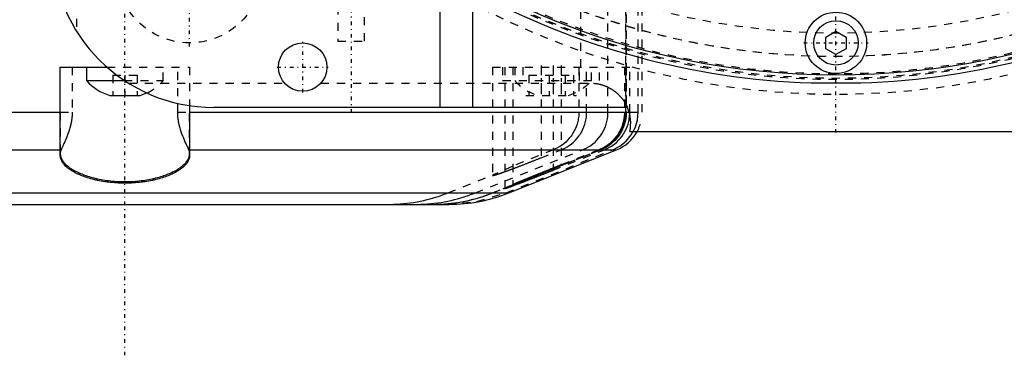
# Model space of a CAD drawing. Extents: x -526 to 218, y -128 to 128.
# Tile 7 of 20: x -101 to 21, y -128 to -86. Entities that reach past the tile are written whole.
import ezdxf

# ---------------------------------------------------------------- set-up
doc = ezdxf.new("R2010")
doc.units = 0
doc.linetypes.add('CENTER', pattern=[1.5, 0.45, -0.5, 0.05, -0.5])
doc.linetypes.add('DASHED', pattern=[2, 1, -1])
for name, color, linetype in [('AM_0', 7, 'CONTINUOUS'), ('AM_3', 7, 'DASHED'), ('AM_7', 7, 'CENTER')]:
    doc.layers.add(name, color=color, linetype=linetype)

msp = doc.modelspace()

# ---------------------------------------------------------------- linework, layer by layer
at = {"layer": 'AM_0', "color": 7, "linetype": 'CONTINUOUS'}
for p, q in [((-49, -97), (-49, -80.22)), ((-45, -82.53), (-45, -97)), ((-1.25, -88.28), (0, -87.56)), ((0, -87.56), (1.25, -88.28)), ((-1.25, -89.72), (-1.25, -88.28)), ((1.25, -88.28), (1.25, -89.72)), ((0, -90.44), (-1.25, -89.72)), ((1.25, -89.72), (0, -90.44)), ((-96, -102.97), (-96, -92)), ((-96, -92), (-90.23, -92)), ((-92.75, -92), (-92.75, -93.65)), ((-92.75, -93.65), (-88.09, -93.65)), ((-3.07, -93.95), (3.07, -93.95)), ((-89.88, -95.5), (-86.12, -95.5)), ((-80, -96.77), (-80, -102.97)), ((-25.81, -97), (-77, -97)), ((-152, -97.6), (-96, -97.6)), ((-80, -97.6), (-25.53, -97.6)), ((25.5, -100), (-25.5, -100)), ((-148.86, -102.24), (-96, -102.24)), ((-80, -102.24), (-27.14, -102.24)), ((-40.48, -107.57), (-27.14, -102.24)), ((-135.52, -107.57), (-40.48, -107.57)), ((-128.1, -109), (-47.9, -109))]:
    msp.add_line(p, q, dxfattribs=at)
msp.add_polyline3d([(-80, -102.97, 0), (-80, -103.01, 0), (-80.01, -103.1, 0), (-80.02, -103.19, 0), (-80.03, -103.23, 0), (-80.04, -103.28, 0), (-80.06, -103.36, 0), (-80.09, -103.45, 0), (-80.13, -103.54, 0), (-80.17, -103.63, 0), (-80.22, -103.72, 0), (-80.25, -103.76, 0), (-80.27, -103.8, 0), (-80.34, -103.89, 0), (-80.4, -103.98, 0), (-80.48, -104.07, 0), (-80.56, -104.16, 0), (-80.65, -104.25, 0), (-80.7, -104.3, 0), (-80.74, -104.34, 0), (-80.84, -104.43, 0), (-80.95, -104.52, 0), (-81.01, -104.56, 0), (-81.07, -104.6, 0), (-81.18, -104.69, 0), (-81.31, -104.77, 0), (-81.37, -104.81, 0), (-81.44, -104.86, 0), (-81.58, -104.94, 0), (-81.72, -105.02, 0), (-81.86, -105.1, 0), (-82.02, -105.17, 0), (-82.17, -105.25, 0), (-82.25, -105.28, 0), (-82.33, -105.32, 0), (-82.49, -105.39, 0), (-82.66, -105.46, 0), (-82.83, -105.52, 0), (-83, -105.59, 0), (-83.18, -105.65, 0), (-83.27, -105.68, 0), (-83.37, -105.71, 0), (-83.56, -105.77, 0), (-83.76, -105.83, 0), (-83.96, -105.88, 0), (-84.17, -105.93, 0), (-84.38, -105.99, 0), (-84.49, -106.01, 0), (-84.6, -106.03, 0), (-84.82, -106.08, 0), (-85.05, -106.12, 0), (-85.28, -106.16, 0), (-85.51, -106.2, 0), (-85.74, -106.23, 0), (-85.86, -106.25, 0), (-85.98, -106.26, 0), (-86.22, -106.29, 0), (-86.46, -106.31, 0), (-86.69, -106.33, 0), (-86.93, -106.35, 0), (-87.17, -106.36, 0), (-87.29, -106.37, 0), (-87.41, -106.37, 0), (-87.65, -106.38, 0), (-87.88, -106.38, 0), (-88, -106.38, 0), (-88.12, -106.38, 0), (-88.35, -106.38, 0), (-88.59, -106.37, 0), (-88.71, -106.37, 0), (-88.83, -106.36, 0), (-89.07, -106.35, 0), (-89.31, -106.33, 0), (-89.54, -106.31, 0), (-89.78, -106.29, 0), (-90.02, -106.26, 0), (-90.14, -106.25, 0), (-90.26, -106.23, 0), (-90.49, -106.2, 0), (-90.72, -106.16, 0), (-90.95, -106.12, 0), (-91.18, -106.08, 0), (-91.4, -106.03, 0), (-91.51, -106.01, 0), (-91.62, -105.99, 0), (-91.83, -105.93, 0), (-92.04, -105.88, 0), (-92.24, -105.83, 0), (-92.44, -105.77, 0), (-92.63, -105.71, 0), (-92.73, -105.68, 0), (-92.82, -105.65, 0), (-93, -105.59, 0), (-93.17, -105.52, 0), (-93.34, -105.46, 0), (-93.51, -105.39, 0), (-93.67, -105.32, 0), (-93.75, -105.28, 0), (-93.83, -105.25, 0), (-93.98, -105.17, 0), (-94.14, -105.1, 0), (-94.28, -105.02, 0), (-94.42, -104.94, 0), (-94.56, -104.86, 0), (-94.63, -104.81, 0), (-94.69, -104.77, 0), (-94.82, -104.69, 0), (-94.93, -104.6, 0), (-94.99, -104.56, 0), (-95.05, -104.52, 0), (-95.16, -104.43, 0), (-95.26, -104.34, 0), (-95.3, -104.3, 0), (-95.35, -104.25, 0), (-95.44, -104.16, 0), (-95.52, -104.07, 0), (-95.6, -103.98, 0), (-95.66, -103.89, 0), (-95.73, -103.8, 0), (-95.75, -103.76, 0), (-95.78, -103.72, 0), (-95.83, -103.63, 0), (-95.87, -103.54, 0), (-95.91, -103.45, 0), (-95.94, -103.36, 0), (-95.96, -103.28, 0), (-95.97, -103.23, 0), (-95.98, -103.19, 0), (-95.99, -103.1, 0), (-96, -103.01, 0), (-96, -102.97, 0)], dxfattribs=at)
for centre, radius in [((0, 0), 93), ((0, -89), 3.8), ((0, -89), 2.75), ((-66, -92), 3)]:
    msp.add_circle(centre, radius, dxfattribs=at)
for centre, radius, start, end in [((-77, -77), 20, 180, 270), ((0, 0), 94, 241.3979, 268.1311), ((0, 0), 94, 271.8689, 298.6021), ((-88.34, -89.96), 5.75, 219.8595, 254.4339), ((-87.66, -89.96), 5.75, 285.5661, 294.3475), ((-30.4, -98.98), 5, 348.2795, 23.3822), ((-29, -97.6), 5, 291.7847, 331.3146), ((-47.9, -89), 20, 270, 291.7847)]:
    msp.add_arc(centre, radius, start, end, dxfattribs=at)
at = {"layer": 'AM_3', "color": 6, "linetype": 'DASHED'}
for p, q in [((-26, -97.6), (-26, 97.6)), ((-61.65, -64.5), (-61.65, -88.8)), ((-58.35, -88.8), (-58.35, -64.5)), ((-94, -72), (-94, -87.54)), ((-31.56, -92), (-31.56, -74)), ((-28.22, -97.6), (-28.22, -74)), ((-26, -73.5), (-26, -97.6)), ((-25.95, -73.5), (-25.95, -97.6)), ((-24.48, -97.6), (-24.48, -73.5)), ((-24, -97.6), (-24, -73.5)), ((-61.65, -88.8), (-58.35, -88.8)), ((-94.53, -92), (-94.53, -97.6)), ((-90.23, -92), (-80, -92)), ((-83.25, -93.65), (-83.25, -92)), ((-81.47, -97.6), (-81.47, -92)), ((-80, -92), (-80, -96.77)), ((-42.5, -92), (-42.5, -105.43)), ((-42.5, -92), (-25.51, -92)), ((-41.25, -92), (-41.25, -93.65)), ((-41, -92), (-41, -107.05)), ((-40, -92), (-40, -106.58)), ((-39.75, -92), (-39.75, -93.65)), ((-38.75, -92), (-38.75, -93.65)), ((-36.5, -92), (-36.5, -103.23)), ((-35, -92), (-35, -104.77)), ((-34, -92), (-34, -104.18)), ((-31.82, -92), (-31.82, -97.6)), ((-31.75, -93.65), (-31.75, -92)), ((-30.86, -97.6), (-30.86, -92)), ((-30.25, -93.65), (-30.25, -92)), ((-29.25, -93.65), (-29.25, -92)), ((-26.18, -92), (-26.18, -97.6)), ((-26, -97.6), (-26, -92)), ((-25.95, -92), (-25.95, -97.6)), ((-25.51, -97.6), (-25.51, -92)), ((-89.5, -93), (-86.5, -93)), ((-89.5, -93), (-89.5, -95.5)), ((-88.09, -93.65), (-83.25, -93.65)), ((-88, -93), (-88, -95.5)), ((-86.5, -93), (-86.5, -95.5)), ((-41.25, -93.65), (-29.25, -93.65)), ((-38, -93), (-32.5, -93)), ((-38, -93), (-38, -95.5)), ((-35.5, -93), (-35.5, -95.5)), ((-33.5, -93), (-33.5, -95.5)), ((-32.5, -93), (-32.5, -95.5)), ((-87.54, -94), (-68.24, -94)), ((-63.76, -94), (-30, -94)), ((-38.38, -95.5), (-32.12, -95.5)), ((-96, -97.6), (-96, -102.74)), ((-96, -97.6), (-94.53, -97.6)), ((-81.47, -97.6), (-80, -97.6)), ((-80, -102.74), (-80, -97.6)), ((-25.53, -97.6), (-24, -97.6)), ((-96, -102.24), (-95.9, -102.24)), ((-80.1, -102.24), (-80, -102.24)), ((-44.63, -107.57), (-31.35, -102.24)), ((-42.48, -107.57), (-29.14, -102.24)), ((-29.14, -102.24), (-42.48, -107.57)), ((-29.1, -102.24), (-42.43, -107.57)), ((-40.83, -107.57), (-27.6, -102.24)), ((-34.98, -102.24), (-40, -104.28)), ((-36.5, -103.23), (-34.02, -102.24)), ((-29.09, -102.24), (-35, -104.6)), ((-35, -104.77), (-28.66, -102.24)), ((-34, -104.18), (-29.15, -102.24)), ((-29.33, -102.24), (-34, -104.11)), ((-40, -104.28), (-42.21, -105.25)), ((-48.01, -107.57), (-42.21, -105.25))]:
    msp.add_line(p, q, dxfattribs=at)
for points in [[(-27.6, -102.24), (-26.73, -101.79), (-25.96, -101.16), (-25.33, -100.4), (-24.86, -99.53), (-24.57, -98.59), (-24.48, -97.6)], [(-48.2, -109), (-44.45, -108.64), (-40.83, -107.57)]]:
    msp.add_lwpolyline(points, dxfattribs=at)
for points in [[(-30, -94, 0), (-29.97, -94, 0), (-29.9, -94.01, 0), (-29.84, -94.02, 0), (-29.81, -94.02, 0), (-29.77, -94.02, 0), (-29.71, -94.03, 0), (-29.64, -94.04, 0), (-29.58, -94.05, 0), (-29.51, -94.06, 0), (-29.45, -94.07, 0), (-29.42, -94.08, 0), (-29.38, -94.09, 0), (-29.32, -94.1, 0), (-29.25, -94.12, 0), (-29.19, -94.13, 0), (-29.13, -94.15, 0), (-29.06, -94.17, 0), (-29.03, -94.17, 0), (-29, -94.18, 0), (-28.93, -94.2, 0), (-28.87, -94.22, 0), (-28.84, -94.23, 0), (-28.81, -94.24, 0), (-28.74, -94.27, 0), (-28.68, -94.29, 0), (-28.65, -94.3, 0), (-28.62, -94.31, 0), (-28.56, -94.34, 0), (-28.49, -94.36, 0), (-28.43, -94.39, 0), (-28.37, -94.41, 0), (-28.31, -94.44, 0), (-28.28, -94.45, 0), (-28.25, -94.47, 0), (-28.19, -94.5, 0), (-28.13, -94.52, 0), (-28.08, -94.55, 0), (-28.02, -94.59, 0), (-27.96, -94.62, 0), (-27.93, -94.63, 0), (-27.91, -94.65, 0), (-27.85, -94.68, 0), (-27.8, -94.71, 0), (-27.74, -94.75, 0), (-27.69, -94.78, 0), (-27.64, -94.82, 0), (-27.61, -94.83, 0), (-27.58, -94.85, 0), (-27.53, -94.89, 0), (-27.48, -94.92, 0), (-27.43, -94.96, 0), (-27.38, -94.99, 0), (-27.33, -95.03, 0), (-27.31, -95.05, 0), (-27.28, -95.07, 0), (-27.23, -95.11, 0), (-27.18, -95.15, 0), (-27.14, -95.19, 0), (-27.09, -95.24, 0), (-27.04, -95.28, 0), (-27.02, -95.3, 0), (-26.99, -95.32, 0), (-26.95, -95.37, 0), (-26.9, -95.41, 0), (-26.88, -95.43, 0), (-26.85, -95.45, 0), (-26.81, -95.5, 0), (-26.77, -95.54, 0), (-26.75, -95.57, 0), (-26.73, -95.59, 0), (-26.69, -95.63, 0), (-26.65, -95.68, 0), (-26.61, -95.72, 0), (-26.57, -95.77, 0), (-26.53, -95.81, 0), (-26.52, -95.83, 0), (-26.5, -95.85, 0), (-26.47, -95.89, 0), (-26.43, -95.93, 0), (-26.4, -95.97, 0), (-26.37, -96.02, 0), (-26.34, -96.06, 0), (-26.33, -96.08, 0), (-26.31, -96.1, 0), (-26.29, -96.14, 0), (-26.26, -96.18, 0), (-26.23, -96.22, 0), (-26.21, -96.26, 0), (-26.18, -96.29, 0), (-26.17, -96.31, 0), (-26.16, -96.33, 0), (-26.13, -96.37, 0), (-26.11, -96.41, 0), (-26.09, -96.44, 0), (-26.07, -96.48, 0), (-26.05, -96.51, 0), (-26.04, -96.53, 0), (-26.03, -96.54, 0), (-26.01, -96.58, 0), (-26, -96.61, 0), (-25.98, -96.64, 0), (-25.96, -96.67, 0), (-25.95, -96.7, 0), (-25.94, -96.71, 0), (-25.94, -96.72, 0), (-25.92, -96.75, 0), (-25.91, -96.77, 0), (-25.91, -96.79, 0), (-25.9, -96.8, 0), (-25.89, -96.82, 0), (-25.88, -96.84, 0), (-25.87, -96.85, 0), (-25.87, -96.86, 0), (-25.86, -96.88, 0), (-25.85, -96.9, 0), (-25.85, -96.91, 0), (-25.84, -96.93, 0), (-25.83, -96.94, 0), (-25.83, -96.95, 0), (-25.83, -96.95, 0), (-25.82, -96.96, 0), (-25.82, -96.97, 0), (-25.82, -96.98, 0), (-25.81, -96.99, 0), (-25.81, -96.99, 0), (-25.81, -96.99, 0), (-25.81, -97, 0), (-25.81, -97, 0), (-25.81, -97, 0), (-25.81, -97, 0)], [(-94.53, -97.6, 0), (-94.53, -97.63, 0), (-94.53, -97.68, 0), (-94.53, -97.74, 0), (-94.53, -97.77, 0), (-94.53, -97.8, 0), (-94.54, -97.85, 0), (-94.54, -97.91, 0), (-94.54, -97.97, 0), (-94.54, -98.02, 0), (-94.55, -98.08, 0), (-94.55, -98.1, 0), (-94.55, -98.13, 0), (-94.56, -98.19, 0), (-94.56, -98.24, 0), (-94.57, -98.3, 0), (-94.57, -98.35, 0), (-94.58, -98.41, 0), (-94.58, -98.44, 0), (-94.59, -98.46, 0), (-94.6, -98.52, 0), (-94.6, -98.57, 0), (-94.61, -98.6, 0), (-94.61, -98.63, 0), (-94.62, -98.68, 0), (-94.63, -98.74, 0), (-94.63, -98.76, 0), (-94.64, -98.79, 0), (-94.65, -98.84, 0), (-94.66, -98.9, 0), (-94.67, -98.95, 0), (-94.68, -99, 0), (-94.69, -99.06, 0), (-94.7, -99.08, 0), (-94.7, -99.11, 0), (-94.72, -99.16, 0), (-94.73, -99.21, 0), (-94.74, -99.26, 0), (-94.75, -99.31, 0), (-94.77, -99.36, 0), (-94.77, -99.39, 0), (-94.78, -99.42, 0), (-94.79, -99.47, 0), (-94.81, -99.52, 0), (-94.86, -99.69, 0), (-94.95, -99.98, 0), (-95.05, -100.26, 0), (-95.1, -100.39, 0), (-95.15, -100.53, 0), (-95.25, -100.78, 0), (-95.36, -101.03, 0), (-95.46, -101.26, 0), (-95.55, -101.48, 0), (-95.65, -101.68, 0), (-95.69, -101.77, 0), (-95.73, -101.86, 0), (-95.81, -102.03, 0), (-95.85, -102.12, 0), (-95.86, -102.14, 0), (-95.87, -102.17, 0), (-95.87, -102.18, 0), (-95.88, -102.19, 0), (-95.89, -102.21, 0), (-95.89, -102.23, 0), (-95.9, -102.24, 0)], [(-80.1, -102.24, 0), (-80.11, -102.23, 0), (-80.11, -102.21, 0), (-80.12, -102.19, 0), (-80.13, -102.18, 0), (-80.13, -102.17, 0), (-80.14, -102.14, 0), (-80.15, -102.12, 0), (-80.19, -102.04, 0), (-80.26, -101.87, 0), (-80.3, -101.79, 0), (-80.35, -101.7, 0), (-80.43, -101.5, 0), (-80.53, -101.29, 0), (-80.63, -101.06, 0), (-80.73, -100.82, 0), (-80.83, -100.57, 0), (-80.89, -100.44, 0), (-80.94, -100.3, 0), (-81.04, -100.02, 0), (-81.13, -99.73, 0), (-81.18, -99.56, 0), (-81.2, -99.5, 0), (-81.21, -99.45, 0), (-81.22, -99.43, 0), (-81.22, -99.4, 0), (-81.24, -99.35, 0), (-81.25, -99.3, 0), (-81.26, -99.24, 0), (-81.28, -99.19, 0), (-81.29, -99.14, 0), (-81.3, -99.11, 0), (-81.3, -99.09, 0), (-81.31, -99.03, 0), (-81.32, -98.98, 0), (-81.34, -98.92, 0), (-81.35, -98.87, 0), (-81.36, -98.81, 0), (-81.36, -98.79, 0), (-81.37, -98.76, 0), (-81.38, -98.7, 0), (-81.39, -98.65, 0), (-81.39, -98.62, 0), (-81.39, -98.59, 0), (-81.4, -98.54, 0), (-81.41, -98.48, 0), (-81.41, -98.45, 0), (-81.42, -98.43, 0), (-81.42, -98.37, 0), (-81.43, -98.31, 0), (-81.44, -98.26, 0), (-81.44, -98.2, 0), (-81.45, -98.15, 0), (-81.45, -98.12, 0), (-81.45, -98.09, 0), (-81.46, -98.03, 0), (-81.46, -97.97, 0), (-81.46, -97.92, 0), (-81.46, -97.86, 0), (-81.47, -97.8, 0), (-81.47, -97.77, 0), (-81.47, -97.74, 0), (-81.47, -97.69, 0), (-81.47, -97.63, 0), (-81.47, -97.6, 0)], [(-31.82, -97.6, 0), (-31.82, -97.76, 0), (-31.84, -98.09, 0), (-31.89, -98.42, 0), (-31.92, -98.59, 0), (-31.96, -98.75, 0), (-32.04, -99.08, 0), (-32.15, -99.39, 0), (-32.28, -99.68, 0), (-32.42, -99.98, 0), (-32.6, -100.27, 0), (-32.69, -100.41, 0), (-32.79, -100.55, 0), (-33, -100.81, 0), (-33.21, -101.06, 0), (-33.44, -101.28, 0), (-33.69, -101.49, 0), (-33.96, -101.7, 0), (-34.1, -101.79, 0), (-34.25, -101.88, 0), (-34.54, -102.04, 0), (-34.84, -102.18, 0), (-34.98, -102.24, 0)], [(-34.02, -102.24, 0), (-33.86, -102.18, 0), (-33.56, -102.04, 0), (-33.27, -101.87, 0), (-33.13, -101.79, 0), (-33, -101.69, 0), (-32.73, -101.49, 0), (-32.48, -101.28, 0), (-32.24, -101.05, 0), (-32.02, -100.8, 0), (-31.82, -100.54, 0), (-31.72, -100.4, 0), (-31.63, -100.27, 0), (-31.47, -99.98, 0), (-31.32, -99.68, 0), (-31.19, -99.38, 0), (-31.08, -99.07, 0), (-30.99, -98.75, 0), (-30.96, -98.59, 0), (-30.93, -98.42, 0), (-30.89, -98.1, 0), (-30.86, -97.77, 0), (-30.86, -97.6, 0)], [(-31.35, -102.24, 0), (-31.2, -102.18, 0), (-30.9, -102.04, 0), (-30.61, -101.87, 0), (-30.47, -101.79, 0), (-30.34, -101.69, 0), (-30.07, -101.49, 0), (-29.82, -101.28, 0), (-29.59, -101.04, 0), (-29.37, -100.8, 0), (-29.17, -100.54, 0), (-29.07, -100.4, 0), (-28.98, -100.26, 0), (-28.82, -99.98, 0), (-28.67, -99.68, 0), (-28.54, -99.38, 0), (-28.44, -99.06, 0), (-28.35, -98.75, 0), (-28.32, -98.58, 0), (-28.29, -98.42, 0), (-28.24, -98.1, 0), (-28.22, -97.77, 0), (-28.22, -97.6, 0)], [(-26.18, -97.6, 0), (-26.18, -97.76, 0), (-26.2, -98.09, 0), (-26.25, -98.42, 0), (-26.28, -98.59, 0), (-26.31, -98.75, 0), (-26.4, -99.08, 0), (-26.51, -99.39, 0), (-26.63, -99.68, 0), (-26.78, -99.97, 0), (-26.95, -100.26, 0), (-27.04, -100.41, 0), (-27.14, -100.55, 0), (-27.35, -100.81, 0), (-27.56, -101.05, 0), (-27.79, -101.27, 0), (-28.04, -101.49, 0), (-28.31, -101.69, 0), (-28.45, -101.79, 0), (-28.59, -101.88, 0), (-28.89, -102.04, 0), (-29.18, -102.18, 0), (-29.33, -102.24, 0)], [(-29.15, -102.24, 0), (-29, -102.18, 0), (-28.71, -102.04, 0), (-28.41, -101.88, 0), (-28.27, -101.79, 0), (-28.13, -101.69, 0), (-27.86, -101.49, 0), (-27.61, -101.27, 0), (-27.39, -101.05, 0), (-27.17, -100.81, 0), (-26.96, -100.54, 0), (-26.86, -100.41, 0), (-26.77, -100.26, 0), (-26.6, -99.97, 0), (-26.45, -99.68, 0), (-26.33, -99.39, 0), (-26.23, -99.08, 0), (-26.14, -98.75, 0), (-26.1, -98.59, 0), (-26.07, -98.42, 0), (-26.03, -98.09, 0), (-26, -97.76, 0), (-26, -97.6, 0)], [(-29.14, -102.24, 0), (-29, -102.18, 0), (-28.71, -102.04, 0), (-28.41, -101.88, 0), (-28.27, -101.79, 0), (-28.13, -101.69, 0), (-27.86, -101.49, 0), (-27.61, -101.27, 0), (-27.38, -101.05, 0), (-27.17, -100.81, 0), (-26.96, -100.54, 0), (-26.86, -100.41, 0), (-26.77, -100.26, 0), (-26.6, -99.97, 0), (-26.45, -99.68, 0), (-26.33, -99.39, 0), (-26.22, -99.08, 0), (-26.13, -98.75, 0), (-26.1, -98.59, 0), (-26.07, -98.42, 0), (-26.02, -98.09, 0), (-26, -97.76, 0), (-26, -97.6, 0)], [(-25.95, -97.6, 0), (-25.95, -97.76, 0), (-25.97, -98.09, 0), (-26.02, -98.42, 0), (-26.05, -98.59, 0), (-26.08, -98.75, 0), (-26.17, -99.08, 0), (-26.28, -99.39, 0), (-26.4, -99.68, 0), (-26.55, -99.97, 0), (-26.72, -100.26, 0), (-26.81, -100.41, 0), (-26.91, -100.54, 0), (-27.12, -100.81, 0), (-27.33, -101.05, 0), (-27.56, -101.27, 0), (-27.81, -101.49, 0), (-28.08, -101.69, 0), (-28.22, -101.79, 0), (-28.36, -101.88, 0), (-28.66, -102.04, 0), (-28.95, -102.18, 0), (-29.09, -102.24, 0)], [(-28.66, -102.24, 0), (-28.52, -102.18, 0), (-28.22, -102.04, 0), (-27.93, -101.88, 0), (-27.79, -101.79, 0), (-27.64, -101.69, 0), (-27.37, -101.49, 0), (-27.12, -101.28, 0), (-26.9, -101.05, 0), (-26.68, -100.81, 0), (-26.47, -100.55, 0), (-26.37, -100.41, 0), (-26.28, -100.27, 0), (-26.11, -99.97, 0), (-25.96, -99.68, 0), (-25.84, -99.39, 0), (-25.73, -99.08, 0), (-25.65, -98.75, 0), (-25.61, -98.59, 0), (-25.58, -98.42, 0), (-25.53, -98.09, 0), (-25.51, -97.76, 0), (-25.51, -97.6, 0)], [(-95.9, -102.24, 0), (-95.93, -102.32, 0), (-95.97, -102.49, 0), (-96, -102.65, 0), (-96, -102.74, 0)], [(-80, -102.74, 0), (-80, -102.65, 0), (-80.03, -102.49, 0), (-80.07, -102.32, 0), (-80.1, -102.24, 0)], [(-96, -102.74, 0), (-96, -102.78, 0), (-95.99, -102.87, 0), (-95.98, -102.96, 0), (-95.97, -103.01, 0), (-95.96, -103.05, 0), (-95.94, -103.14, 0), (-95.91, -103.23, 0), (-95.87, -103.31, 0), (-95.83, -103.4, 0), (-95.78, -103.49, 0), (-95.75, -103.53, 0), (-95.72, -103.58, 0), (-95.66, -103.67, 0), (-95.59, -103.76, 0), (-95.52, -103.85, 0), (-95.44, -103.94, 0), (-95.35, -104.03, 0), (-95.3, -104.07, 0), (-95.26, -104.11, 0), (-95.15, -104.2, 0), (-95.05, -104.29, 0), (-94.99, -104.33, 0), (-94.93, -104.38, 0), (-94.81, -104.46, 0), (-94.69, -104.55, 0), (-94.62, -104.59, 0), (-94.56, -104.63, 0), (-94.42, -104.72, 0), (-94.28, -104.8, 0), (-94.13, -104.88, 0), (-93.98, -104.95, 0), (-93.83, -105.03, 0), (-93.75, -105.07, 0), (-93.67, -105.1, 0), (-93.5, -105.17, 0), (-93.34, -105.24, 0), (-93.17, -105.31, 0), (-92.99, -105.37, 0), (-92.82, -105.44, 0), (-92.72, -105.47, 0), (-92.63, -105.5, 0), (-92.44, -105.56, 0), (-92.24, -105.62, 0), (-92.04, -105.67, 0), (-91.83, -105.73, 0), (-91.62, -105.78, 0), (-91.51, -105.8, 0), (-91.4, -105.83, 0), (-91.18, -105.87, 0), (-90.95, -105.92, 0), (-90.72, -105.96, 0), (-90.49, -105.99, 0), (-90.26, -106.03, 0), (-90.14, -106.04, 0), (-90.02, -106.06, 0), (-89.78, -106.09, 0), (-89.54, -106.11, 0), (-89.31, -106.13, 0), (-89.07, -106.15, 0), (-88.83, -106.16, 0), (-88.71, -106.17, 0), (-88.59, -106.17, 0), (-88.35, -106.18, 0), (-88.12, -106.18, 0), (-88, -106.18, 0), (-87.88, -106.18, 0), (-87.65, -106.18, 0), (-87.41, -106.17, 0), (-87.29, -106.17, 0), (-87.17, -106.16, 0), (-86.93, -106.15, 0), (-86.69, -106.13, 0), (-86.46, -106.11, 0), (-86.22, -106.09, 0), (-85.98, -106.06, 0), (-85.86, -106.04, 0), (-85.74, -106.03, 0), (-85.51, -105.99, 0), (-85.28, -105.96, 0), (-85.05, -105.92, 0), (-84.82, -105.87, 0), (-84.6, -105.83, 0), (-84.49, -105.8, 0), (-84.38, -105.78, 0), (-84.17, -105.73, 0), (-83.96, -105.67, 0), (-83.76, -105.62, 0), (-83.56, -105.56, 0), (-83.37, -105.5, 0), (-83.28, -105.47, 0), (-83.18, -105.44, 0), (-83.01, -105.37, 0), (-82.83, -105.31, 0), (-82.66, -105.24, 0), (-82.5, -105.17, 0), (-82.33, -105.1, 0), (-82.25, -105.07, 0), (-82.17, -105.03, 0), (-82.02, -104.95, 0), (-81.87, -104.88, 0), (-81.72, -104.8, 0), (-81.58, -104.72, 0), (-81.44, -104.63, 0), (-81.38, -104.59, 0), (-81.31, -104.55, 0), (-81.19, -104.46, 0), (-81.07, -104.38, 0), (-81.01, -104.33, 0), (-80.95, -104.29, 0), (-80.85, -104.2, 0), (-80.74, -104.11, 0), (-80.7, -104.07, 0), (-80.65, -104.03, 0), (-80.56, -103.94, 0), (-80.48, -103.85, 0), (-80.41, -103.76, 0), (-80.34, -103.67, 0), (-80.28, -103.58, 0), (-80.25, -103.53, 0), (-80.22, -103.49, 0), (-80.17, -103.4, 0), (-80.13, -103.31, 0), (-80.09, -103.23, 0), (-80.06, -103.14, 0), (-80.04, -103.05, 0), (-80.03, -103.01, 0), (-80.02, -102.96, 0), (-80.01, -102.87, 0), (-80, -102.78, 0), (-80, -102.74, 0)], [(-42.5, -105.43, 0), (-42.5, -105.43, 0), (-42.5, -105.43, 0), (-42.5, -105.43, 0), (-42.49, -105.43, 0), (-42.49, -105.43, 0), (-42.49, -105.43, 0), (-42.48, -105.44, 0), (-42.47, -105.43, 0), (-42.46, -105.43, 0), (-42.45, -105.43, 0), (-42.45, -105.43, 0), (-42.44, -105.43, 0), (-42.43, -105.43, 0), (-42.42, -105.43, 0), (-42.4, -105.42, 0), (-42.38, -105.42, 0), (-42.37, -105.42, 0), (-42.36, -105.41, 0), (-42.35, -105.41, 0), (-42.33, -105.41, 0), (-42.31, -105.4, 0), (-42.3, -105.4, 0), (-42.28, -105.39, 0), (-42.26, -105.39, 0), (-42.24, -105.38, 0), (-42.22, -105.38, 0), (-42.21, -105.37, 0), (-42.18, -105.36, 0), (-42.15, -105.35, 0), (-42.12, -105.35, 0), (-42.09, -105.34, 0), (-42.06, -105.33, 0), (-42.04, -105.32, 0), (-42.03, -105.31, 0), (-41.99, -105.3, 0), (-41.96, -105.29, 0), (-41.92, -105.28, 0), (-41.88, -105.27, 0), (-41.84, -105.25, 0), (-41.82, -105.25, 0), (-41.8, -105.24, 0), (-41.76, -105.23, 0), (-41.72, -105.21, 0), (-41.67, -105.2, 0), (-41.63, -105.18, 0), (-41.58, -105.17, 0), (-41.56, -105.16, 0), (-41.54, -105.15, 0), (-41.49, -105.13, 0), (-41.44, -105.12, 0), (-41.39, -105.1, 0), (-41.34, -105.08, 0), (-41.29, -105.06, 0), (-41.26, -105.05, 0), (-41.23, -105.04, 0), (-41.18, -105.02, 0), (-41.12, -105, 0), (-41.07, -104.98, 0), (-41.01, -104.96, 0), (-40.95, -104.94, 0), (-40.92, -104.93, 0), (-40.89, -104.92, 0), (-40.83, -104.9, 0), (-40.77, -104.88, 0), (-40.74, -104.87, 0), (-40.71, -104.85, 0), (-40.65, -104.83, 0), (-40.59, -104.81, 0), (-40.55, -104.8, 0), (-40.52, -104.78, 0), (-40.46, -104.76, 0), (-40.39, -104.74, 0), (-40.32, -104.71, 0), (-40.26, -104.69, 0), (-40.19, -104.66, 0), (-40.15, -104.65, 0), (-40.12, -104.63, 0), (-40.05, -104.61, 0), (-39.98, -104.58, 0), (-39.91, -104.55, 0), (-39.83, -104.53, 0), (-39.76, -104.5, 0), (-39.72, -104.49, 0), (-39.69, -104.47, 0), (-39.61, -104.44, 0), (-39.54, -104.42, 0), (-39.46, -104.39, 0), (-39.39, -104.36, 0), (-39.31, -104.33, 0), (-39.27, -104.31, 0), (-39.23, -104.3, 0), (-39.15, -104.27, 0), (-39.08, -104.24, 0), (-39, -104.21, 0), (-38.92, -104.18, 0), (-38.84, -104.15, 0), (-38.8, -104.13, 0), (-38.76, -104.12, 0), (-38.67, -104.09, 0), (-38.59, -104.05, 0), (-38.51, -104.02, 0), (-38.43, -103.99, 0), (-38.35, -103.96, 0), (-38.3, -103.94, 0), (-38.26, -103.93, 0), (-38.18, -103.89, 0), (-38.1, -103.86, 0), (-38.05, -103.84, 0), (-38.01, -103.83, 0), (-37.93, -103.79, 0), (-37.84, -103.76, 0), (-37.8, -103.75, 0), (-37.76, -103.73, 0), (-37.67, -103.69, 0), (-37.58, -103.66, 0), (-37.5, -103.63, 0), (-37.41, -103.59, 0), (-37.33, -103.56, 0), (-37.28, -103.54, 0), (-37.24, -103.53, 0), (-37.15, -103.49, 0), (-37.07, -103.46, 0), (-36.98, -103.42, 0), (-36.89, -103.39, 0), (-36.81, -103.35, 0), (-36.76, -103.34, 0), (-36.72, -103.32, 0), (-36.63, -103.28, 0), (-36.54, -103.25, 0), (-36.5, -103.23, 0)], [(-35, -104.6, 0), (-35.04, -104.62, 0), (-35.12, -104.65, 0), (-35.2, -104.68, 0), (-35.24, -104.7, 0), (-35.28, -104.72, 0), (-35.37, -104.75, 0), (-35.45, -104.78, 0), (-35.53, -104.82, 0), (-35.61, -104.85, 0), (-35.7, -104.88, 0), (-35.74, -104.9, 0), (-35.78, -104.92, 0), (-35.86, -104.95, 0), (-35.95, -104.98, 0), (-36.03, -105.02, 0), (-36.11, -105.05, 0), (-36.2, -105.08, 0), (-36.24, -105.1, 0), (-36.28, -105.12, 0), (-36.36, -105.15, 0), (-36.45, -105.18, 0), (-36.49, -105.2, 0), (-36.53, -105.22, 0), (-36.61, -105.25, 0), (-36.7, -105.28, 0), (-36.74, -105.3, 0), (-36.78, -105.32, 0), (-36.86, -105.35, 0), (-36.94, -105.38, 0), (-37.03, -105.41, 0), (-37.11, -105.45, 0), (-37.19, -105.48, 0), (-37.23, -105.5, 0), (-37.27, -105.51, 0), (-37.35, -105.54, 0), (-37.43, -105.58, 0), (-37.51, -105.61, 0), (-37.59, -105.64, 0), (-37.66, -105.67, 0), (-37.7, -105.69, 0), (-37.74, -105.7, 0), (-37.82, -105.73, 0), (-37.9, -105.76, 0), (-37.97, -105.79, 0), (-38.05, -105.82, 0), (-38.12, -105.85, 0), (-38.16, -105.87, 0), (-38.2, -105.88, 0), (-38.27, -105.91, 0), (-38.34, -105.94, 0), (-38.41, -105.97, 0), (-38.48, -106, 0), (-38.55, -106.03, 0), (-38.59, -106.04, 0), (-38.62, -106.06, 0), (-38.69, -106.08, 0), (-38.76, -106.11, 0), (-38.83, -106.14, 0), (-38.89, -106.16, 0), (-38.96, -106.19, 0), (-38.99, -106.2, 0), (-39.02, -106.22, 0), (-39.08, -106.24, 0), (-39.14, -106.27, 0), (-39.17, -106.28, 0), (-39.2, -106.29, 0), (-39.26, -106.31, 0), (-39.32, -106.34, 0), (-39.35, -106.35, 0), (-39.38, -106.36, 0), (-39.44, -106.39, 0), (-39.49, -106.41, 0), (-39.55, -106.43, 0), (-39.61, -106.45, 0), (-39.66, -106.48, 0), (-39.69, -106.49, 0), (-39.72, -106.5, 0), (-39.77, -106.52, 0), (-39.82, -106.54, 0), (-39.87, -106.56, 0), (-39.92, -106.58, 0), (-39.97, -106.6, 0), (-40, -106.61, 0), (-40.02, -106.62, 0), (-40.07, -106.64, 0), (-40.12, -106.66, 0), (-40.16, -106.68, 0), (-40.21, -106.7, 0), (-40.25, -106.72, 0), (-40.27, -106.73, 0), (-40.3, -106.74, 0), (-40.34, -106.75, 0), (-40.38, -106.77, 0), (-40.42, -106.79, 0), (-40.46, -106.8, 0), (-40.49, -106.82, 0), (-40.51, -106.83, 0), (-40.53, -106.83, 0), (-40.56, -106.85, 0), (-40.6, -106.86, 0), (-40.63, -106.88, 0), (-40.66, -106.89, 0), (-40.69, -106.9, 0), (-40.7, -106.91, 0), (-40.72, -106.91, 0), (-40.74, -106.93, 0), (-40.77, -106.94, 0), (-40.78, -106.94, 0), (-40.79, -106.95, 0), (-40.82, -106.96, 0), (-40.84, -106.97, 0), (-40.85, -106.97, 0), (-40.86, -106.98, 0), (-40.88, -106.99, 0), (-40.9, -106.99, 0), (-40.91, -107, 0), (-40.93, -107.01, 0), (-40.94, -107.01, 0), (-40.95, -107.02, 0), (-40.95, -107.02, 0), (-40.96, -107.03, 0), (-40.97, -107.03, 0), (-40.98, -107.03, 0), (-40.99, -107.04, 0), (-40.99, -107.04, 0), (-40.99, -107.04, 0), (-41, -107.04, 0), (-41, -107.05, 0), (-41, -107.05, 0), (-41, -107.05, 0)], [(-41, -107.05, 0), (-41, -107.05, 0), (-41, -107.05, 0), (-41, -107.05, 0), (-40.99, -107.05, 0), (-40.99, -107.05, 0), (-40.99, -107.05, 0), (-40.98, -107.05, 0), (-40.97, -107.05, 0), (-40.96, -107.04, 0), (-40.95, -107.04, 0), (-40.95, -107.04, 0), (-40.94, -107.04, 0), (-40.93, -107.03, 0), (-40.91, -107.03, 0), (-40.9, -107.02, 0), (-40.88, -107.02, 0), (-40.86, -107.01, 0), (-40.85, -107.01, 0), (-40.84, -107.01, 0), (-40.82, -107, 0), (-40.8, -106.99, 0), (-40.79, -106.99, 0), (-40.78, -106.98, 0), (-40.75, -106.98, 0), (-40.72, -106.97, 0), (-40.71, -106.96, 0), (-40.7, -106.96, 0), (-40.67, -106.95, 0), (-40.64, -106.94, 0), (-40.61, -106.92, 0), (-40.57, -106.91, 0), (-40.54, -106.9, 0), (-40.52, -106.89, 0), (-40.5, -106.89, 0), (-40.47, -106.88, 0), (-40.43, -106.86, 0), (-40.39, -106.85, 0), (-40.35, -106.83, 0), (-40.31, -106.82, 0), (-40.29, -106.81, 0), (-40.26, -106.8, 0), (-40.22, -106.79, 0), (-40.17, -106.77, 0), (-40.13, -106.75, 0), (-40.08, -106.74, 0), (-40.03, -106.72, 0), (-40.01, -106.71, 0), (-39.98, -106.7, 0), (-39.93, -106.68, 0), (-39.88, -106.66, 0), (-39.83, -106.64, 0), (-39.78, -106.62, 0), (-39.72, -106.6, 0), (-39.7, -106.59, 0), (-39.67, -106.58, 0), (-39.61, -106.56, 0), (-39.56, -106.54, 0), (-39.5, -106.52, 0), (-39.44, -106.5, 0), (-39.38, -106.47, 0), (-39.35, -106.46, 0), (-39.32, -106.45, 0), (-39.26, -106.43, 0), (-39.2, -106.41, 0), (-39.17, -106.4, 0), (-39.14, -106.38, 0), (-39.08, -106.36, 0), (-39.02, -106.34, 0), (-38.99, -106.33, 0), (-38.96, -106.31, 0), (-38.89, -106.29, 0), (-38.83, -106.27, 0), (-38.76, -106.24, 0), (-38.7, -106.22, 0), (-38.63, -106.19, 0), (-38.6, -106.18, 0), (-38.56, -106.16, 0), (-38.49, -106.14, 0), (-38.42, -106.11, 0), (-38.35, -106.08, 0), (-38.28, -106.06, 0), (-38.21, -106.03, 0), (-38.17, -106.01, 0), (-38.13, -106, 0), (-38.06, -105.97, 0), (-37.99, -105.94, 0), (-37.91, -105.91, 0), (-37.84, -105.88, 0), (-37.76, -105.85, 0), (-37.72, -105.84, 0), (-37.68, -105.82, 0), (-37.6, -105.79, 0), (-37.52, -105.76, 0), (-37.45, -105.73, 0), (-37.37, -105.7, 0), (-37.29, -105.67, 0), (-37.25, -105.66, 0), (-37.21, -105.64, 0), (-37.13, -105.61, 0), (-37.04, -105.58, 0), (-36.96, -105.55, 0), (-36.88, -105.51, 0), (-36.8, -105.48, 0), (-36.76, -105.46, 0), (-36.72, -105.45, 0), (-36.63, -105.42, 0), (-36.55, -105.38, 0), (-36.51, -105.37, 0), (-36.47, -105.35, 0), (-36.38, -105.32, 0), (-36.3, -105.28, 0), (-36.26, -105.27, 0), (-36.21, -105.25, 0), (-36.13, -105.22, 0), (-36.05, -105.19, 0), (-35.96, -105.15, 0), (-35.88, -105.12, 0), (-35.79, -105.09, 0), (-35.75, -105.07, 0), (-35.71, -105.05, 0), (-35.62, -105.02, 0), (-35.54, -104.99, 0), (-35.46, -104.95, 0), (-35.37, -104.92, 0), (-35.29, -104.89, 0), (-35.25, -104.87, 0), (-35.21, -104.85, 0), (-35.12, -104.82, 0), (-35.04, -104.79, 0), (-35, -104.77, 0)], [(-34, -104.11, 0), (-34.04, -104.13, 0), (-34.12, -104.16, 0), (-34.2, -104.19, 0), (-34.24, -104.21, 0), (-34.28, -104.22, 0), (-34.37, -104.26, 0), (-34.45, -104.29, 0), (-34.53, -104.32, 0), (-34.61, -104.36, 0), (-34.69, -104.39, 0), (-34.74, -104.41, 0), (-34.78, -104.42, 0), (-34.86, -104.45, 0), (-34.94, -104.49, 0), (-35.03, -104.52, 0), (-35.11, -104.56, 0), (-35.19, -104.59, 0), (-35.23, -104.61, 0), (-35.28, -104.62, 0), (-35.36, -104.66, 0), (-35.44, -104.69, 0), (-35.48, -104.71, 0), (-35.52, -104.72, 0), (-35.61, -104.76, 0), (-35.69, -104.79, 0), (-35.73, -104.81, 0), (-35.77, -104.82, 0), (-35.86, -104.85, 0), (-35.94, -104.89, 0), (-36.02, -104.92, 0), (-36.1, -104.95, 0), (-36.18, -104.99, 0), (-36.22, -105, 0), (-36.26, -105.02, 0), (-36.34, -105.05, 0), (-36.42, -105.08, 0), (-36.5, -105.12, 0), (-36.58, -105.15, 0), (-36.66, -105.18, 0), (-36.7, -105.19, 0), (-36.74, -105.21, 0), (-36.81, -105.24, 0), (-36.89, -105.27, 0), (-36.97, -105.3, 0), (-37.04, -105.33, 0), (-37.12, -105.36, 0), (-37.15, -105.38, 0), (-37.19, -105.39, 0), (-37.26, -105.42, 0), (-37.34, -105.45, 0), (-37.41, -105.48, 0), (-37.48, -105.51, 0), (-37.55, -105.54, 0), (-37.58, -105.55, 0), (-37.62, -105.57, 0), (-37.69, -105.6, 0), (-37.75, -105.62, 0), (-37.82, -105.65, 0), (-37.89, -105.68, 0), (-37.95, -105.7, 0), (-37.98, -105.72, 0), (-38.02, -105.73, 0), (-38.08, -105.76, 0), (-38.14, -105.78, 0), (-38.17, -105.79, 0), (-38.2, -105.81, 0), (-38.26, -105.83, 0), (-38.32, -105.86, 0), (-38.35, -105.87, 0), (-38.38, -105.88, 0), (-38.44, -105.9, 0), (-38.49, -105.93, 0), (-38.55, -105.95, 0), (-38.6, -105.97, 0), (-38.66, -105.99, 0), (-38.69, -106.01, 0), (-38.71, -106.02, 0), (-38.77, -106.04, 0), (-38.82, -106.06, 0), (-38.87, -106.08, 0), (-38.92, -106.1, 0), (-38.97, -106.12, 0), (-39, -106.13, 0), (-39.02, -106.14, 0), (-39.07, -106.16, 0), (-39.12, -106.18, 0), (-39.16, -106.2, 0), (-39.21, -106.22, 0), (-39.25, -106.24, 0), (-39.27, -106.25, 0), (-39.29, -106.26, 0), (-39.34, -106.27, 0), (-39.38, -106.29, 0), (-39.42, -106.31, 0), (-39.45, -106.32, 0), (-39.49, -106.34, 0), (-39.51, -106.35, 0), (-39.53, -106.35, 0), (-39.56, -106.37, 0), (-39.6, -106.38, 0), (-39.63, -106.4, 0), (-39.66, -106.41, 0), (-39.69, -106.42, 0), (-39.7, -106.43, 0), (-39.72, -106.43, 0), (-39.74, -106.45, 0), (-39.77, -106.46, 0), (-39.78, -106.46, 0), (-39.79, -106.47, 0), (-39.82, -106.48, 0), (-39.84, -106.49, 0), (-39.85, -106.49, 0), (-39.86, -106.49, 0), (-39.88, -106.5, 0), (-39.9, -106.51, 0), (-39.91, -106.52, 0), (-39.93, -106.52, 0), (-39.94, -106.53, 0), (-39.95, -106.53, 0), (-39.95, -106.54, 0), (-39.96, -106.54, 0), (-39.97, -106.54, 0), (-39.98, -106.55, 0), (-39.99, -106.55, 0), (-39.99, -106.55, 0), (-39.99, -106.56, 0), (-40, -106.56, 0), (-40, -106.56, 0), (-40, -106.56, 0), (-40, -106.56, 0)], [(-40, -106.56, 0), (-40, -106.56, 0), (-40, -106.56, 0), (-40, -106.56, 0), (-39.99, -106.56, 0), (-39.99, -106.56, 0), (-39.99, -106.56, 0), (-39.98, -106.55, 0), (-39.97, -106.55, 0), (-39.96, -106.55, 0), (-39.95, -106.54, 0), (-39.95, -106.54, 0), (-39.94, -106.54, 0), (-39.93, -106.54, 0), (-39.91, -106.53, 0), (-39.9, -106.52, 0), (-39.88, -106.52, 0), (-39.86, -106.51, 0), (-39.85, -106.51, 0), (-39.84, -106.5, 0), (-39.82, -106.5, 0), (-39.8, -106.49, 0), (-39.79, -106.48, 0), (-39.77, -106.48, 0), (-39.75, -106.47, 0), (-39.72, -106.46, 0), (-39.71, -106.45, 0), (-39.69, -106.45, 0), (-39.66, -106.43, 0), (-39.63, -106.42, 0), (-39.6, -106.41, 0), (-39.57, -106.4, 0), (-39.53, -106.38, 0), (-39.51, -106.38, 0), (-39.5, -106.37, 0), (-39.46, -106.36, 0), (-39.42, -106.34, 0), (-39.38, -106.33, 0), (-39.34, -106.31, 0), (-39.3, -106.29, 0), (-39.28, -106.28, 0), (-39.26, -106.28, 0), (-39.21, -106.26, 0), (-39.17, -106.24, 0), (-39.12, -106.22, 0), (-39.07, -106.2, 0), (-39.02, -106.18, 0), (-39, -106.18, 0), (-38.98, -106.17, 0), (-38.93, -106.15, 0), (-38.87, -106.13, 0), (-38.82, -106.1, 0), (-38.77, -106.08, 0), (-38.72, -106.06, 0), (-38.69, -106.05, 0), (-38.66, -106.04, 0), (-38.61, -106.02, 0), (-38.55, -106, 0), (-38.49, -105.97, 0), (-38.44, -105.95, 0), (-38.38, -105.93, 0), (-38.35, -105.92, 0), (-38.32, -105.91, 0), (-38.26, -105.88, 0), (-38.2, -105.86, 0), (-38.17, -105.85, 0), (-38.14, -105.84, 0), (-38.08, -105.81, 0), (-38.02, -105.79, 0), (-37.99, -105.77, 0), (-37.95, -105.76, 0), (-37.89, -105.73, 0), (-37.82, -105.71, 0), (-37.76, -105.68, 0), (-37.69, -105.66, 0), (-37.62, -105.63, 0), (-37.59, -105.61, 0), (-37.55, -105.6, 0), (-37.48, -105.57, 0), (-37.41, -105.55, 0), (-37.34, -105.52, 0), (-37.27, -105.49, 0), (-37.2, -105.46, 0), (-37.16, -105.44, 0), (-37.12, -105.43, 0), (-37.05, -105.4, 0), (-36.97, -105.37, 0), (-36.9, -105.34, 0), (-36.82, -105.31, 0), (-36.74, -105.28, 0), (-36.7, -105.26, 0), (-36.67, -105.25, 0), (-36.59, -105.22, 0), (-36.51, -105.18, 0), (-36.43, -105.15, 0), (-36.35, -105.12, 0), (-36.27, -105.09, 0), (-36.23, -105.07, 0), (-36.19, -105.06, 0), (-36.11, -105.02, 0), (-36.03, -104.99, 0), (-35.95, -104.96, 0), (-35.86, -104.93, 0), (-35.78, -104.89, 0), (-35.74, -104.88, 0), (-35.7, -104.86, 0), (-35.62, -104.83, 0), (-35.53, -104.8, 0), (-35.49, -104.78, 0), (-35.45, -104.76, 0), (-35.37, -104.73, 0), (-35.28, -104.7, 0), (-35.24, -104.68, 0), (-35.2, -104.66, 0), (-35.12, -104.63, 0), (-35.03, -104.6, 0), (-34.95, -104.56, 0), (-34.87, -104.53, 0), (-34.78, -104.5, 0), (-34.74, -104.48, 0), (-34.7, -104.46, 0), (-34.62, -104.43, 0), (-34.53, -104.4, 0), (-34.45, -104.36, 0), (-34.37, -104.33, 0), (-34.29, -104.3, 0), (-34.24, -104.28, 0), (-34.2, -104.26, 0), (-34.12, -104.23, 0), (-34.04, -104.2, 0), (-34, -104.18, 0)], [(-42.21, -105.25, 0), (-42.23, -105.26, 0), (-42.26, -105.28, 0), (-42.29, -105.29, 0), (-42.3, -105.3, 0), (-42.31, -105.3, 0), (-42.34, -105.32, 0), (-42.36, -105.33, 0), (-42.38, -105.34, 0), (-42.4, -105.35, 0), (-42.42, -105.36, 0), (-42.43, -105.37, 0), (-42.44, -105.37, 0), (-42.45, -105.38, 0), (-42.46, -105.39, 0), (-42.47, -105.4, 0), (-42.48, -105.4, 0), (-42.49, -105.41, 0), (-42.49, -105.41, 0), (-42.49, -105.42, 0), (-42.5, -105.42, 0), (-42.5, -105.43, 0), (-42.5, -105.43, 0)], [(-55.42, -109, 0), (-55.21, -109, 0), (-54.78, -108.99, 0), (-54.36, -108.97, 0), (-54.15, -108.96, 0), (-53.94, -108.95, 0), (-53.52, -108.91, 0), (-53.1, -108.86, 0), (-52.68, -108.81, 0), (-52.27, -108.75, 0), (-51.85, -108.68, 0), (-51.64, -108.64, 0), (-51.44, -108.6, 0), (-51.02, -108.51, 0), (-50.61, -108.41, 0), (-50.21, -108.31, 0), (-49.8, -108.19, 0), (-49.4, -108.07, 0), (-49.2, -108.01, 0), (-49, -107.94, 0), (-48.6, -107.8, 0), (-48.2, -107.65, 0), (-48.01, -107.57, 0)], [(-52.03, -109, 0), (-51.82, -109, 0), (-51.39, -108.99, 0), (-50.97, -108.97, 0), (-50.76, -108.96, 0), (-50.55, -108.95, 0), (-50.13, -108.91, 0), (-49.71, -108.86, 0), (-49.3, -108.81, 0), (-48.88, -108.75, 0), (-48.47, -108.68, 0), (-48.26, -108.64, 0), (-48.05, -108.6, 0), (-47.64, -108.51, 0), (-47.23, -108.41, 0), (-46.83, -108.31, 0), (-46.42, -108.19, 0), (-46.02, -108.07, 0), (-45.82, -108, 0), (-45.62, -107.94, 0), (-45.22, -107.8, 0), (-44.83, -107.65, 0), (-44.63, -107.57, 0)], [(-49.9, -109, 0), (-49.7, -109, 0), (-49.29, -108.99, 0), (-48.88, -108.97, 0), (-48.68, -108.96, 0), (-48.47, -108.95, 0), (-48.05, -108.91, 0), (-47.62, -108.87, 0), (-47.2, -108.82, 0), (-46.77, -108.75, 0), (-46.34, -108.68, 0), (-46.13, -108.64, 0), (-45.92, -108.6, 0), (-45.49, -108.51, 0), (-45.07, -108.41, 0), (-44.66, -108.3, 0), (-44.24, -108.18, 0), (-43.84, -108.06, 0), (-43.64, -107.99, 0), (-43.44, -107.93, 0), (-43.05, -107.79, 0), (-42.67, -107.65, 0), (-42.48, -107.57, 0)]]:
    msp.add_polyline3d(points, dxfattribs=at)
msp.add_circle((-80, -80), 9, dxfattribs=at)
for centre, radius, start, end in [((0, 0), 95.35, 47.9426, 312.0574), ((0, 0), 93.35, 51.2013, 308.7987), ((0, 0), 90.66, 47.3663, 312.6337), ((0, 0), 90.65, 47.4117, 312.5883), ((0, 0), 87.75, 178.2329, 348.8293), ((0, 0), 93.5, 200.8137, 353.5056), ((0, 0), 92.81, 212.5987, 331.6467), ((-87.66, -89.96), 5.75, 294.3475, 320.1405), ((-35.34, -89.96), 5.75, 219.8595, 254.4339), ((-34.66, -89.96), 5.75, 285.5661, 320.1405), ((-31, -97.6), 5, 291.7847, 348.2795), ((-30.95, -97.6), 5, 291.7847, 348.2795), ((-29, -97.6), 5, 331.3146, 348.2795), ((-49.9, -89), 20, 270, 291.7847), ((-49.85, -89), 20, 270, 291.7847)]:
    msp.add_arc(centre, radius, start, end, dxfattribs=at)
at = {"layer": 'AM_7', "color": 4, "linetype": 'CENTER'}
for p, q in [((-88, -127.7), (-88, 127.7)), ((0, -100.12), (0, 100.12)), ((-60, 98.1), (-60, -97.7)), ((-80, -89.45), (-80, -70.55)), ((-66, -95.15), (-66, -88.85)), ((-3.99, -89), (3.99, -89)), ((-69.15, -92), (-62.85, -92)), ((-36.5, -91.82), (-36.5, -95.67)), ((-35, -91.82), (-35, -95.67)), ((-34, -91.82), (-34, -95.67))]:
    msp.add_line(p, q, dxfattribs=at)

doc.saveas('drawing.dxf')
